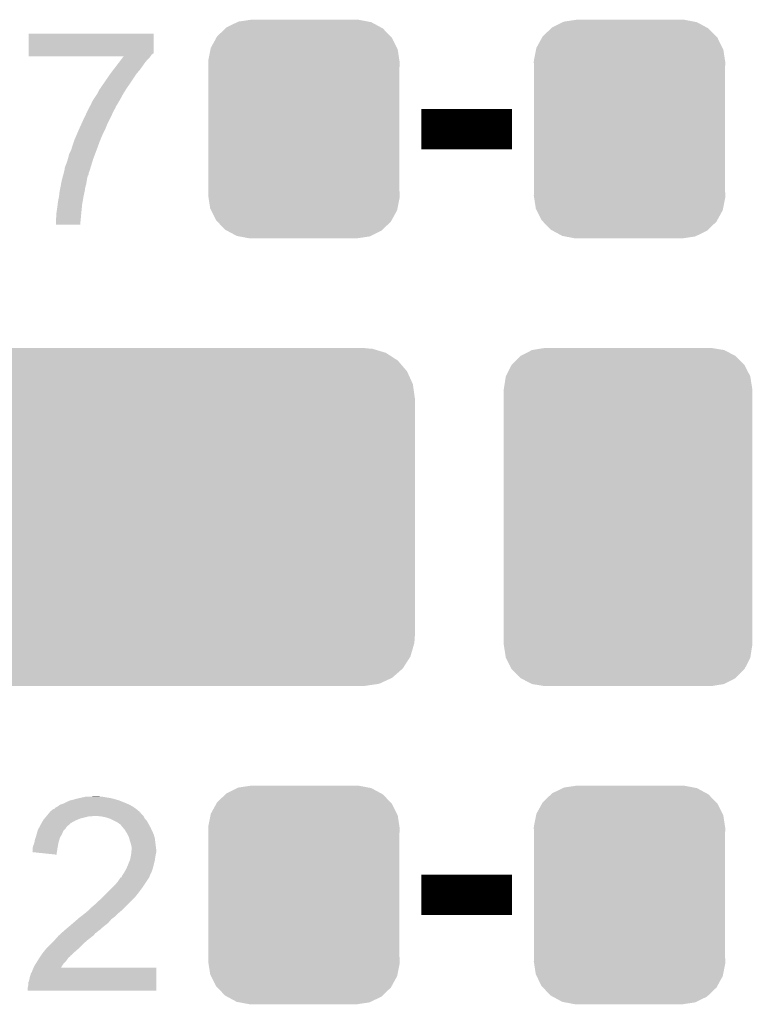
# Model space of a CAD drawing. Extents: x -1.3 to 24.2, y -3.9 to 39.3.
# Tile 25 of 38: x 1.7 to 5.4, y 23.9 to 28.8. Entities that reach past the tile are written whole.
import ezdxf

# ---------------------------------------------------------------- set-up
doc = ezdxf.new("R2010")
doc.units = 0
doc.layers.get('0').update_dxf_attribs({"linetype": 'CONTINUOUS'})
doc.layers.add('SOLIDSWITCH_7_CLICK_V100_GTO', color=14, linetype='CONTINUOUS')
doc.layers.add('SOLIDSWITCH_7_CLICK_V100_GTS', color=12, linetype='CONTINUOUS')

# ---------------------------------------------------------------- blocks, each defined once
blk = doc.blocks.new('CUSTOM_70')
for points in [[(-0.330752, 0.54146), (-0.266332, 0.551046), (0.324464, 0.54146), (0.274326, 0.551046)], [(-0.266332, 0.551046), (-0.26543, 0.55118), (0.274326, 0.551046), (0.26543, 0.55118)], [(-0.437866, 0.466866), (-0.39557, 0.507216), (0.436224, 0.466866), (0.397276, 0.507216)], [(-0.39557, 0.507216), (-0.39008, 0.512452), (0.397276, 0.507216), (0.3876, 0.512452)], [(-0.39008, 0.512452), (-0.336512, 0.538644), (0.3876, 0.512452), (0.339192, 0.538644)], [(-0.336512, 0.538644), (-0.330752, 0.54146), (0.339192, 0.538644), (0.324464, 0.54146)], [(-0.469636, 0.408968), (-0.4418, 0.4597), (0.468318, 0.408968), (0.44314, 0.4597)], [(-0.4418, 0.4597), (-0.437866, 0.466866), (0.44314, 0.4597), (0.436224, 0.466866)], [(-0.482418, 0.344176), (-0.4713, 0.400542), (0.481224, 0.344176), (0.472498, 0.400542)], [(-0.4713, 0.400542), (-0.469636, 0.408968), (0.472498, 0.400542), (0.468318, 0.408968)], [(-0.4826, 0.33528), (-0.482418, 0.344176), (0.4826, 0.33528), (0.481224, 0.344176)], [(-0.48133, 0.311898), (-0.4826, 0.33528), (0.48133, 0.311898), (0.4826, 0.33528)], [(-0.48133, 0.311896), (-0.48133, 0.311898), (0.48133, 0.311896), (0.48133, 0.311898)], [(-0.48133, -0.311896), (-0.48133, 0.311896), (0.48133, -0.311896), (0.48133, 0.311896)], [(-0.4826, -0.33528), (-0.481332, -0.311898), (0.4826, -0.33528), (0.48133, -0.311898)], [(-0.481222, -0.344176), (-0.4826, -0.33528), (0.482418, -0.344176), (0.4826, -0.33528)], [(-0.481332, -0.311898), (-0.48133, -0.311896), (0.48133, -0.311898), (0.48133, -0.311896)], [(-0.472498, -0.400542), (-0.481222, -0.344176), (0.471298, -0.400542), (0.482418, -0.344176)], [(-0.468316, -0.408968), (-0.472498, -0.400542), (0.469636, -0.408968), (0.471298, -0.400542)], [(-0.44314, -0.4597), (-0.468316, -0.408968), (0.441798, -0.4597), (0.469636, -0.408968)], [(-0.436222, -0.466866), (-0.44314, -0.4597), (0.437866, -0.466866), (0.441798, -0.4597)], [(-0.397276, -0.507216), (-0.436222, -0.466866), (0.395568, -0.507216), (0.437866, -0.466866)], [(-0.387598, -0.512452), (-0.397276, -0.507216), (0.39008, -0.512452), (0.395568, -0.507216)], [(-0.339192, -0.538644), (-0.387598, -0.512452), (0.33651, -0.538644), (0.39008, -0.512452)], [(-0.324462, -0.54146), (-0.339192, -0.538644), (0.330752, -0.54146), (0.33651, -0.538644)], [(-0.274326, -0.551046), (-0.324462, -0.54146), (0.26633, -0.551046), (0.330752, -0.54146)], [(-0.26543, -0.55118), (-0.274326, -0.551046), (0.26543, -0.55118), (0.26633, -0.551046)]]:
    blk.add_solid(points)
blk = doc.blocks.new('CUSTOM_71')
for points in [[(-0.48281, 0.841902), (-0.42037, 0.85217), (0.483484, 0.841902), (0.42037, 0.85217)], [(-0.586548, 0.766658), (-0.541626, 0.812014), (0.586702, 0.766658), (0.541468, 0.812014)], [(-0.541626, 0.812014), (-0.540802, 0.81244), (0.541468, 0.812014), (0.541042, 0.81244)], [(-0.540802, 0.81244), (-0.484172, 0.841678), (0.541042, 0.81244), (0.483922, 0.841678)], [(-0.484172, 0.841678), (-0.48281, 0.841902), (0.483922, 0.841678), (0.483484, 0.841902)], [(-0.61589, 0.709024), (-0.587126, 0.766074), (0.61601, 0.709024), (0.587, 0.766074)], [(-0.587126, 0.766074), (-0.586548, 0.766658), (0.587, 0.766074), (0.586702, 0.766658)], [(-0.62611, 0.64516), (-0.616234, 0.708338), (0.62611, 0.64516), (0.61612, 0.708338)], [(-0.616234, 0.708338), (-0.61589, 0.709024), (0.61612, 0.708338), (0.61601, 0.709024)], [(-0.62611, -0.64516), (-0.62611, 0.64516), (0.62611, -0.64516), (0.62611, 0.64516)], [(-0.616118, -0.708338), (-0.62611, -0.64516), (0.616234, -0.708338), (0.62611, -0.64516)], [(-0.61601, -0.709024), (-0.616118, -0.708338), (0.615888, -0.709024), (0.616234, -0.708338)], [(-0.586998, -0.766074), (-0.61601, -0.709024), (0.587126, -0.766074), (0.615888, -0.709024)], [(-0.586702, -0.766658), (-0.586998, -0.766074), (0.586546, -0.766658), (0.587126, -0.766074)], [(-0.541466, -0.812014), (-0.586702, -0.766658), (0.541626, -0.812014), (0.586546, -0.766658)], [(-0.541042, -0.81244), (-0.541466, -0.812014), (0.5408, -0.81244), (0.541626, -0.812014)], [(-0.48392, -0.841678), (-0.541042, -0.81244), (0.484172, -0.841678), (0.5408, -0.81244)], [(-0.483484, -0.841902), (-0.48392, -0.841678), (0.482808, -0.841902), (0.484172, -0.841678)], [(-0.42037, -0.85217), (-0.483484, -0.841902), (0.42037, -0.85217), (0.482808, -0.841902)]]:
    blk.add_solid(points)
blk = doc.blocks.new('CUSTOM_72')
for points in [[(-1.120818, 0.84043), (-1.068876, 0.848138), (1.111946, 0.84043), (1.08616, 0.848138)], [(-1.068876, 0.848138), (-1.05029, 0.850896), (1.08616, 0.848138), (1.05029, 0.850896)], [(-1.05029, 0.850896), (-1.05029, 0.85217), (1.05029, 0.850896), (1.05029, 0.85217)], [(-1.210446, 0.788938), (-1.185576, 0.81059), (1.214308, 0.788938), (1.1809, 0.81059)], [(-1.185576, 0.81059), (-1.14841, 0.827716), (1.1809, 0.81059), (1.154474, 0.827716)], [(-1.14841, 0.827716), (-1.120818, 0.84043), (1.154474, 0.827716), (1.111946, 0.84043)], [(-1.257842, 0.734926), (-1.239352, 0.763772), (1.260854, 0.734926), (1.235996, 0.763772)], [(-1.239352, 0.763772), (-1.210446, 0.788938), (1.235996, 0.763772), (1.214308, 0.788938)], [(-1.287726, 0.67002), (-1.277828, 0.703742), (1.29037, 0.67002), (1.275036, 0.703742)], [(-1.277828, 0.703742), (-1.257842, 0.734926), (1.275036, 0.703742), (1.260854, 0.734926)], [(-1.297906, 0.635326), (-1.287726, 0.67002), (1.29534, 0.635326), (1.29037, 0.67002)], [(-1.30175, -0.59944), (-1.30175, 0.59944), (1.30175, -0.59944), (1.30175, 0.59944)], [(-1.30048, 0.59944), (-1.297906, 0.635326), (1.30048, 0.59944), (1.29534, 0.635326)], [(-1.295338, -0.635326), (-1.30048, -0.59944), (1.297906, -0.635326), (1.30048, -0.59944)], [(-1.29037, -0.67002), (-1.295338, -0.635326), (1.287724, -0.67002), (1.297906, -0.635326)], [(-1.275034, -0.703742), (-1.29037, -0.67002), (1.277828, -0.703742), (1.287724, -0.67002)], [(-1.260856, -0.734926), (-1.275034, -0.703742), (1.25784, -0.734926), (1.277828, -0.703742)], [(-1.235996, -0.763772), (-1.260856, -0.734926), (1.239352, -0.763772), (1.25784, -0.734926)], [(-1.21431, -0.788938), (-1.235996, -0.763772), (1.210444, -0.788938), (1.239352, -0.763772)], [(-1.1809, -0.81059), (-1.21431, -0.788938), (1.185576, -0.81059), (1.210444, -0.788938)], [(-1.154476, -0.827716), (-1.1809, -0.81059), (1.148408, -0.827716), (1.185576, -0.81059)], [(-1.111946, -0.84043), (-1.154476, -0.827716), (1.120818, -0.84043), (1.148408, -0.827716)], [(-1.086162, -0.848138), (-1.111946, -0.84043), (1.068874, -0.848138), (1.120818, -0.84043)], [(-1.05029, -0.850896), (-1.086162, -0.848138), (1.05029, -0.850896), (1.068874, -0.848138)], [(-1.05029, -0.85217), (-1.05029, -0.850896), (1.05029, -0.85217), (1.05029, -0.850896)]]:
    blk.add_solid(points)

msp = doc.modelspace()

# ---------------------------------------------------------------- linework, layer by layer
at = {"layer": 'SOLIDSWITCH_7_CLICK_V100_GTO', "const_width": 0.2032}
for points in [[(3.7592, 28.2702), (4.2164, 28.2702)], [(3.7592, 24.4094), (4.2164, 24.4094)]]:
    msp.add_lwpolyline(points, dxfattribs=at)
at = {"layer": 'SOLIDSWITCH_7_CLICK_V100_GTO'}
for points in [[(1.780544, 28.65628), (1.780562, 28.750236), (2.41046, 28.65628), (2.41046, 28.750236)], [(1.780562, 28.750236), (1.780564, 28.75026), (2.41046, 28.750236), (1.780564, 28.75026)], [(1.78054, 28.6385), (1.780542, 28.646118), (2.39522, 28.6385), (2.400298, 28.646118)], [(1.78054, 28.635984), (1.78054, 28.6385), (2.393332, 28.635984), (2.39522, 28.6385)], [(1.780542, 28.653734), (1.780544, 28.65628), (2.410454, 28.653734), (2.41046, 28.65628)], [(1.780542, 28.6512), (1.780542, 28.653734), (2.40792, 28.6512), (2.410454, 28.653734)], [(1.780542, 28.646118), (1.780542, 28.6512), (2.400298, 28.646118), (2.40792, 28.6512)], [(2.258012, 28.63596), (1.78054, 28.635984), (2.393314, 28.63596), (2.393332, 28.635984)], [(2.205606, 28.56738), (2.232778, 28.60294), (2.33934, 28.56738), (2.36474, 28.60294)], [(2.232778, 28.60294), (2.242482, 28.615638), (2.36474, 28.60294), (2.374898, 28.615638)], [(2.242482, 28.615638), (2.252188, 28.62834), (2.374898, 28.615638), (2.387598, 28.62834)], [(2.252188, 28.62834), (2.258012, 28.63596), (2.387598, 28.62834), (2.393314, 28.63596)], [(2.160586, 28.50388), (2.19202, 28.5496), (2.29362, 28.50388), (2.3241, 28.5496)], [(2.19202, 28.5496), (2.205606, 28.56738), (2.3241, 28.5496), (2.33934, 28.56738)], [(2.143124, 28.47848), (2.160586, 28.50388), (2.27584, 28.47848), (2.29362, 28.50388)], [(2.109044, 28.4226), (2.12598, 28.448002), (2.24282, 28.4226), (2.256676, 28.448002)], [(2.12598, 28.448002), (2.127248, 28.45054), (2.256676, 28.448002), (2.258062, 28.45054)], [(2.127248, 28.45054), (2.136142, 28.468322), (2.258062, 28.45054), (2.269376, 28.468322)], [(2.136142, 28.468322), (2.143124, 28.47848), (2.269376, 28.468322), (2.27584, 28.47848)], [(2.087882, 28.384502), (2.09296, 28.392118), (2.21996, 28.384502), (2.22504, 28.392118)], [(2.09296, 28.39212), (2.09804, 28.404822), (2.225042, 28.39212), (2.23245, 28.404822)], [(2.09296, 28.392118), (2.09296, 28.39212), (2.22504, 28.392118), (2.225042, 28.39212)], [(2.09804, 28.404822), (2.105658, 28.41752), (2.23245, 28.404822), (2.239856, 28.41752)], [(2.105658, 28.41752), (2.109044, 28.4226), (2.239856, 28.41752), (2.24282, 28.4226)], [(2.062258, 28.33116), (2.070762, 28.34894), (2.19456, 28.33116), (2.20218, 28.34894)], [(2.070762, 28.34894), (2.07805, 28.36418), (2.20218, 28.34894), (2.2098, 28.36418)], [(2.07805, 28.36418), (2.084124, 28.376878), (2.2098, 28.36418), (2.21742, 28.376878)], [(2.084124, 28.376878), (2.08534, 28.37942), (2.21742, 28.376878), (2.218266, 28.37942)], [(2.08534, 28.37942), (2.087882, 28.384502), (2.218266, 28.37942), (2.21996, 28.384502)], [(2.032, 28.26512), (2.043544, 28.29052), (2.16408, 28.26512), (2.17424, 28.29052)], [(2.043544, 28.29052), (2.0574, 28.321), (2.17424, 28.29052), (2.18948, 28.321)], [(2.0574, 28.321), (2.062258, 28.33116), (2.18948, 28.321), (2.19456, 28.33116)], [(2.021114, 28.23972), (2.032, 28.26512), (2.15138, 28.23972), (2.16408, 28.26512)], [(2.00152, 28.18892), (2.008292, 28.20924), (2.13129, 28.18892), (2.13868, 28.20924)], [(2.008292, 28.20924), (2.00914, 28.211778), (2.13868, 28.20924), (2.139736, 28.211778)], [(2.00914, 28.211778), (2.021114, 28.23972), (2.139736, 28.211778), (2.15138, 28.23972)], [(1.97866, 28.12288), (1.98374, 28.143202), (2.10661, 28.12288), (2.114232, 28.143202)], [(1.98374, 28.143202), (1.993902, 28.163522), (2.114232, 28.143202), (2.121852, 28.163522)], [(1.993902, 28.163522), (1.999234, 28.1813), (2.121852, 28.163522), (2.12852, 28.1813)], [(1.999234, 28.1813), (2.00152, 28.18892), (2.12852, 28.1813), (2.13129, 28.18892)], [(1.96342, 28.0797), (1.973582, 28.1051), (2.093154, 28.0797), (2.10097, 28.1051)], [(1.973582, 28.1051), (1.977934, 28.120342), (2.10097, 28.1051), (2.10566, 28.120342)], [(1.977934, 28.120342), (1.97866, 28.12288), (2.10566, 28.120342), (2.10661, 28.12288)], [(1.954914, 28.041594), (1.956902, 28.049216), (2.082796, 28.041594), (2.0828, 28.049216)], [(1.956902, 28.049216), (1.958228, 28.0543), (2.0828, 28.049216), (2.08534, 28.0543)], [(1.958228, 28.0543), (1.96088, 28.064462), (2.08534, 28.0543), (2.088466, 28.064462)], [(1.96088, 28.064462), (1.960882, 28.072082), (2.088466, 28.064462), (2.09081, 28.072082)], [(1.960882, 28.072082), (1.96342, 28.0797), (2.09081, 28.072082), (2.093154, 28.0797)], [(1.94056, 27.9781), (1.94333, 27.993338), (2.065746, 27.9781), (2.0701, 27.993338)], [(1.94333, 27.993338), (1.94564, 28.00604), (2.0701, 27.993338), (2.072216, 28.00604)], [(1.94564, 28.00604), (1.950278, 28.02382), (2.072216, 28.00604), (2.07518, 28.02382)], [(1.950278, 28.02382), (1.952928, 28.03398), (2.07518, 28.02382), (2.077718, 28.03398)], [(1.952928, 28.03398), (1.954914, 28.041594), (2.077718, 28.03398), (2.082796, 28.041594)], [(1.933504, 27.93492), (1.93548, 27.952698), (2.0574, 27.93492), (2.06135, 27.952698)], [(1.93548, 27.952698), (1.936496, 27.957782), (2.06135, 27.952698), (2.06248, 27.957782)], [(1.936496, 27.957782), (1.94005, 27.975558), (2.06248, 27.957782), (2.06502, 27.975558)], [(1.94005, 27.975558), (1.94056, 27.9781), (2.06502, 27.975558), (2.065746, 27.9781)], [(1.926272, 27.891742), (1.92786, 27.904438), (2.04978, 27.891742), (2.05202, 27.904438)], [(1.92786, 27.904438), (1.93294, 27.92984), (2.05202, 27.904438), (2.056502, 27.92984)], [(1.93294, 27.92984), (1.933504, 27.93492), (2.056502, 27.92984), (2.0574, 27.93492)], [(1.92024, 27.84856), (1.92532, 27.88412), (2.04546, 27.84856), (2.049016, 27.88412)], [(1.92024, 27.84094), (1.92024, 27.84856), (2.0447, 27.84094), (2.04546, 27.84856)], [(1.92532, 27.88412), (1.926272, 27.891742), (2.049016, 27.88412), (2.04978, 27.891742)], [(1.9177, 27.818082), (1.92024, 27.833322), (2.042512, 27.818082), (2.04397, 27.833322)], [(1.9177, 27.787624), (1.9177, 27.818082), (2.0396, 27.787624), (2.042512, 27.818082)], [(1.92024, 27.833322), (1.92024, 27.84094), (2.04397, 27.833322), (2.0447, 27.84094)], [(2.039598, 27.7876), (1.9177, 27.787624), (2.039598, 27.7876), (2.0396, 27.787624)], [(1.93802, 24.86406), (1.95326, 24.86914), (2.288542, 24.86406), (2.276688, 24.86914)], [(1.95326, 24.86914), (1.958338, 24.87168), (2.276688, 24.86914), (2.27076, 24.87168)], [(1.958338, 24.87168), (1.983742, 24.884382), (2.27076, 24.87168), (2.239008, 24.884382)], [(1.983742, 24.884382), (1.993896, 24.88692), (2.239008, 24.884382), (2.232662, 24.88692)], [(1.993896, 24.88692), (2.00406, 24.88946), (2.232662, 24.88692), (2.223772, 24.88946)], [(2.00406, 24.88946), (2.021838, 24.89454), (2.223772, 24.88946), (2.205992, 24.89454)], [(2.021838, 24.89454), (2.033268, 24.89708), (2.205992, 24.89454), (2.197102, 24.89708)], [(2.033268, 24.89708), (2.067562, 24.9047), (2.197102, 24.89708), (2.151382, 24.9047)], [(2.09042, 24.9047), (2.115818, 24.90724), (2.141222, 24.9047), (2.131062, 24.90724)], [(1.871136, 24.80818), (1.879602, 24.818338), (2.35712, 24.80818), (2.346962, 24.818338)], [(1.879602, 24.818338), (1.885948, 24.825952), (2.346962, 24.818338), (2.341882, 24.825952)], [(1.885948, 24.825952), (1.885954, 24.82596), (2.341882, 24.825952), (2.339364, 24.82596)], [(1.885954, 24.82596), (1.888066, 24.828494), (2.339364, 24.82596), (2.33934, 24.828494)], [(1.888066, 24.828494), (1.892306, 24.83358), (2.33934, 24.828494), (2.33324, 24.83358)], [(1.892306, 24.83358), (1.894846, 24.833586), (2.33324, 24.83358), (2.333234, 24.833586)], [(1.894846, 24.833586), (1.902464, 24.8412), (2.333234, 24.833586), (2.3241, 24.8412)], [(1.902464, 24.8412), (1.91008, 24.843744), (2.3241, 24.8412), (2.32054, 24.843744)], [(1.91008, 24.843744), (1.917704, 24.851362), (2.32054, 24.843744), (2.309876, 24.851362)], [(1.917704, 24.851362), (1.922776, 24.8539), (2.309876, 24.851362), (2.306322, 24.8539)], [(1.922776, 24.8539), (1.927858, 24.856442), (2.306322, 24.8539), (2.301874, 24.856442)], [(1.927858, 24.856442), (1.93802, 24.86406), (2.301874, 24.856442), (2.288542, 24.86406)], [(1.835834, 24.754842), (1.84404, 24.77008), (1.97358, 24.754842), (1.990998, 24.77008)], [(1.84404, 24.77008), (1.84549, 24.77262), (1.990998, 24.77008), (1.993902, 24.77262)], [(1.84549, 24.77262), (1.85275, 24.78532), (1.993902, 24.77262), (2.016758, 24.78532)], [(1.85275, 24.78532), (1.8542, 24.787856), (2.016758, 24.78532), (2.023098, 24.787856)], [(1.8542, 24.787856), (1.860552, 24.795478), (2.023098, 24.787856), (2.042158, 24.795478)], [(1.860552, 24.795478), (1.86902, 24.80564), (2.042158, 24.795478), (2.082798, 24.80564)], [(1.86902, 24.80564), (1.871136, 24.808178), (2.098036, 24.80564), (2.105658, 24.808178)], [(1.871136, 24.808178), (1.871136, 24.80818), (2.105658, 24.808178), (2.113282, 24.80818)], [(2.14376, 24.80564), (2.113282, 24.80818), (2.35966, 24.80564), (2.35712, 24.80818)], [(2.14378, 24.805636), (2.14376, 24.80564), (2.359662, 24.805636), (2.35966, 24.80564)], [(2.169158, 24.80056), (2.14378, 24.805636), (2.362202, 24.80056), (2.359662, 24.805636)], [(2.184392, 24.795482), (2.169158, 24.80056), (2.364742, 24.795482), (2.362202, 24.80056)], [(2.192018, 24.79294), (2.184392, 24.795482), (2.367284, 24.79294), (2.364742, 24.795482)], [(2.202182, 24.787858), (2.192018, 24.79294), (2.372362, 24.787858), (2.367284, 24.79294)], [(2.227578, 24.77516), (2.202182, 24.787858), (2.37998, 24.77516), (2.372362, 24.787858)], [(2.23774, 24.76754), (2.227578, 24.77516), (2.384138, 24.76754), (2.37998, 24.77516)], [(2.245356, 24.762458), (2.23774, 24.76754), (2.38691, 24.762458), (2.384138, 24.76754)], [(1.8161, 24.7015), (1.820452, 24.716738), (1.93947, 24.7015), (1.94818, 24.716738)], [(1.820452, 24.716738), (1.825532, 24.734516), (1.94818, 24.716738), (1.955798, 24.734516)], [(1.825532, 24.734516), (1.82626, 24.737062), (1.955798, 24.734516), (1.958342, 24.737062)], [(1.82626, 24.737062), (1.83036, 24.744678), (1.958342, 24.737062), (1.965958, 24.744678)], [(1.83036, 24.744678), (1.834464, 24.7523), (1.965958, 24.744678), (1.97104, 24.7523)], [(1.834464, 24.7523), (1.835834, 24.754842), (1.97104, 24.7523), (1.97358, 24.754842)], [(2.247898, 24.757384), (2.245356, 24.762458), (2.389678, 24.757384), (2.38691, 24.762458)], [(2.25661, 24.747222), (2.247898, 24.757384), (2.39522, 24.747222), (2.389678, 24.757384)], [(2.26314, 24.739602), (2.25661, 24.747222), (2.398738, 24.739602), (2.39522, 24.747222)], [(2.27584, 24.719278), (2.26314, 24.739602), (2.40812, 24.719278), (2.398738, 24.739602)], [(2.27838, 24.7142), (2.27584, 24.719278), (2.410462, 24.7142), (2.40812, 24.719278)], [(1.803402, 24.658322), (1.80848, 24.671022), (1.927628, 24.658322), (1.929938, 24.671022)], [(1.80848, 24.671022), (1.808902, 24.67356), (1.929938, 24.671022), (1.9304, 24.67356)], [(1.808902, 24.67356), (1.811022, 24.686262), (1.9304, 24.67356), (1.934208, 24.686262)], [(1.811022, 24.686262), (1.815252, 24.698958), (1.934208, 24.686262), (1.938018, 24.698958)], [(1.815252, 24.698958), (1.8161, 24.7015), (1.938018, 24.698958), (1.93947, 24.7015)], [(2.286, 24.698962), (2.27838, 24.7142), (2.414814, 24.698962), (2.410462, 24.7142)], [(2.286638, 24.696418), (2.286, 24.698962), (2.41554, 24.696418), (2.414814, 24.698962)], [(2.291082, 24.67864), (2.286638, 24.696418), (2.417764, 24.67864), (2.41554, 24.696418)], [(2.296158, 24.6634), (2.291082, 24.67864), (2.419668, 24.6634), (2.417764, 24.67864)], [(1.798336, 24.625328), (1.80086, 24.630384), (1.922184, 24.625328), (1.922964, 24.630384)], [(1.920218, 24.612602), (1.798336, 24.625328), (1.920218, 24.612602), (1.922184, 24.625328)], [(1.80086, 24.648162), (1.803402, 24.658322), (1.925782, 24.648162), (1.927628, 24.658322)], [(1.80086, 24.64562), (1.80086, 24.648162), (1.92532, 24.64562), (1.925782, 24.648162)], [(1.80086, 24.630384), (1.80086, 24.64562), (1.922964, 24.630384), (1.92532, 24.64562)], [(2.2987, 24.650702), (2.296158, 24.6634), (2.421256, 24.650702), (2.419668, 24.6634)], [(2.296414, 24.61514), (2.29743, 24.625298), (2.42062, 24.61514), (2.42316, 24.625298)], [(2.29743, 24.625298), (2.298446, 24.635458), (2.42316, 24.625298), (2.42316, 24.635458)], [(2.298446, 24.635458), (2.2987, 24.637998), (2.42316, 24.635458), (2.422844, 24.637998)], [(2.2987, 24.637998), (2.2987, 24.650702), (2.422844, 24.637998), (2.421256, 24.650702)], [(2.28092, 24.5618), (2.289046, 24.58212), (2.410458, 24.5618), (2.41554, 24.58212)], [(2.289046, 24.58212), (2.29108, 24.587202), (2.41554, 24.58212), (2.416266, 24.587202)], [(2.29108, 24.587202), (2.29362, 24.5999), (2.416266, 24.587202), (2.41808, 24.5999)], [(2.29362, 24.5999), (2.29616, 24.612598), (2.41808, 24.5999), (2.420196, 24.612598)], [(2.29616, 24.612598), (2.296414, 24.61514), (2.420196, 24.612598), (2.42062, 24.61514)], [(2.253826, 24.511), (2.258902, 24.518616), (2.39268, 24.511), (2.39522, 24.518616)], [(2.258902, 24.518616), (2.260598, 24.521158), (2.39522, 24.518616), (2.397752, 24.521158)], [(2.260598, 24.521158), (2.2606, 24.521162), (2.397752, 24.521158), (2.397756, 24.521162)], [(2.2606, 24.521162), (2.27076, 24.538942), (2.397756, 24.521162), (2.404426, 24.538942)], [(2.27076, 24.538942), (2.271886, 24.541478), (2.404426, 24.538942), (2.405378, 24.541478)], [(2.271886, 24.541478), (2.28092, 24.5618), (2.405378, 24.541478), (2.410458, 24.5618)], [(2.21742, 24.46274), (2.23012, 24.47798), (2.363892, 24.46274), (2.374052, 24.47798)], [(2.23012, 24.47798), (2.24028, 24.493222), (2.374052, 24.47798), (2.384214, 24.493222)], [(2.24028, 24.493222), (2.240304, 24.49576), (2.384214, 24.493222), (2.385906, 24.49576)], [(2.240304, 24.49576), (2.245366, 24.495776), (2.385906, 24.49576), (2.385916, 24.495776)], [(2.245366, 24.495776), (2.246626, 24.498298), (2.385916, 24.495776), (2.387598, 24.498298)], [(2.246626, 24.498298), (2.250442, 24.505922), (2.387598, 24.498298), (2.390648, 24.505922)], [(2.250442, 24.505922), (2.253826, 24.511), (2.390648, 24.505922), (2.39268, 24.511)], [(2.15392, 24.39924), (2.17932, 24.42464), (2.31648, 24.39924), (2.3368, 24.42464)], [(2.17932, 24.42464), (2.19964, 24.44496), (2.3368, 24.42464), (2.35204, 24.44496)], [(2.19964, 24.44496), (2.21742, 24.46274), (2.35204, 24.44496), (2.363892, 24.46274)], [(2.11328, 24.36114), (2.14884, 24.39416), (2.27838, 24.36114), (2.3114, 24.39416)], [(2.14884, 24.39416), (2.15392, 24.39924), (2.3114, 24.39416), (2.31648, 24.39924)], [(2.065022, 24.317962), (2.080258, 24.330658), (2.232662, 24.317962), (2.247896, 24.330658)], [(2.080258, 24.330658), (2.08026, 24.33066), (2.247896, 24.330658), (2.2479, 24.33066)], [(2.08026, 24.33066), (2.0955, 24.3459), (2.2479, 24.33066), (2.26314, 24.3459)], [(2.0955, 24.3459), (2.11328, 24.36114), (2.26314, 24.3459), (2.27838, 24.36114)], [(2.00321, 24.267158), (2.02692, 24.287478), (2.179318, 24.267158), (2.197096, 24.287478)], [(2.02692, 24.287478), (2.026922, 24.28748), (2.197096, 24.287478), (2.197098, 24.28748)], [(2.026922, 24.28748), (2.032002, 24.29256), (2.197098, 24.28748), (2.20387, 24.29256)], [(2.032002, 24.29256), (2.045546, 24.30272), (2.20387, 24.29256), (2.217418, 24.30272)], [(2.045546, 24.30272), (2.05232, 24.3078), (2.217418, 24.30272), (2.222498, 24.3078)], [(2.05232, 24.3078), (2.06502, 24.31796), (2.222498, 24.3078), (2.232658, 24.31796)], [(2.06502, 24.31796), (2.065022, 24.317962), (2.232658, 24.31796), (2.232662, 24.317962)], [(1.944366, 24.216358), (1.949958, 24.22144), (2.115818, 24.216358), (2.12344, 24.22144)], [(1.949958, 24.22144), (1.958332, 24.229054), (2.12344, 24.22144), (2.131054, 24.229054)], [(1.958332, 24.229054), (1.95834, 24.22906), (2.131054, 24.229054), (2.133596, 24.22906)], [(1.95834, 24.22906), (1.982354, 24.24938), (2.133596, 24.22906), (2.15646, 24.24938)], [(1.982354, 24.24938), (1.99136, 24.257), (2.15646, 24.24938), (2.166256, 24.257)], [(1.99136, 24.257), (2.00321, 24.267158), (2.166256, 24.257), (2.179318, 24.267158)], [(1.88976, 24.16048), (1.91008, 24.1808), (2.05232, 24.16048), (2.07518, 24.1808)], [(1.91008, 24.1808), (1.925884, 24.19858), (2.07518, 24.1808), (2.09804, 24.19858)], [(1.925884, 24.19858), (1.9304, 24.20366), (2.09804, 24.19858), (2.104812, 24.20366)], [(1.9304, 24.20366), (1.93319, 24.206198), (2.104812, 24.20366), (2.108198, 24.206198)], [(1.93319, 24.206198), (1.944366, 24.216358), (2.108198, 24.206198), (2.115818, 24.216358)], [(1.853184, 24.119842), (1.867408, 24.13762), (2.00914, 24.119842), (2.02946, 24.13762)], [(1.867408, 24.13762), (1.86944, 24.14016), (2.02946, 24.13762), (2.032, 24.14016)], [(1.86944, 24.14016), (1.88976, 24.16048), (2.032, 24.14016), (2.05232, 24.16048)], [(1.818006, 24.0665), (1.824354, 24.07666), (1.95834, 24.0665), (1.968498, 24.07666)], [(1.824354, 24.07666), (1.830704, 24.08682), (1.968498, 24.07666), (1.97612, 24.08682)], [(1.830704, 24.08682), (1.83388, 24.0919), (1.97612, 24.08682), (1.979506, 24.0919)], [(1.83388, 24.0919), (1.835572, 24.094438), (1.979506, 24.0919), (1.981198, 24.094438)], [(1.835572, 24.094438), (1.83896, 24.099522), (1.981198, 24.094438), (1.988816, 24.099522)], [(1.83896, 24.099522), (1.842336, 24.104584), (1.988816, 24.099522), (1.991354, 24.104584)], [(1.842336, 24.104584), (1.842346, 24.1046), (1.991354, 24.104584), (1.993896, 24.1046)], [(1.842346, 24.1046), (1.84912, 24.11476), (1.993896, 24.1046), (2.004056, 24.11476)], [(1.84912, 24.11476), (1.853184, 24.119842), (2.004056, 24.11476), (2.00914, 24.119842)], [(1.79578, 24.020778), (1.80086, 24.03348), (2.423154, 24.020778), (2.423156, 24.03348)], [(1.80086, 24.03348), (1.805204, 24.043616), (2.423156, 24.03348), (2.42316, 24.043616)], [(1.805204, 24.043616), (1.805214, 24.04364), (2.42316, 24.043616), (1.943146, 24.04364)], [(1.805214, 24.04364), (1.808482, 24.05126), (1.943146, 24.04364), (1.94821, 24.05126)], [(1.808482, 24.05126), (1.818006, 24.0665), (1.94821, 24.05126), (1.95834, 24.0665)], [(1.778002, 23.967444), (1.78308, 23.980142), (2.423144, 23.967444), (2.423146, 23.980142)], [(1.78308, 23.980142), (1.785622, 23.995382), (2.423146, 23.980142), (2.42315, 23.995382)], [(1.785622, 23.995382), (1.7907, 24.010624), (2.42315, 23.995382), (2.423152, 24.010624)], [(1.7907, 24.010624), (1.790704, 24.013166), (2.423152, 24.010624), (2.423152, 24.013166)], [(1.790704, 24.013166), (1.79578, 24.020778), (2.423152, 24.013166), (2.423154, 24.020778)], [(1.77546, 23.942042), (1.778, 23.954742), (2.423138, 23.942042), (2.42314, 23.954742)], [(1.77546, 23.926824), (1.77546, 23.942042), (2.423136, 23.926824), (2.423138, 23.942042)], [(2.423136, 23.9268), (1.77546, 23.926824), (2.423136, 23.9268), (2.423136, 23.926824)], [(1.778, 23.954742), (1.778002, 23.967444), (2.42314, 23.954742), (2.423144, 23.967444)]]:
    msp.add_solid(points, dxfattribs=at)

# ---------------------------------------------------------------- block references
at = {"layer": 'SOLIDSWITCH_7_CLICK_V100_GTS'}
for name, p in [('CUSTOM_70', (3.16738, 28.2702)), ('CUSTOM_70', (4.80822, 28.2702)), ('CUSTOM_72', (2.4257, 26.3144)), ('CUSTOM_71', (4.8006, 26.3144)), ('CUSTOM_70', (3.16738, 24.4094)), ('CUSTOM_70', (4.80822, 24.4094))]:
    msp.add_blockref(name, p, dxfattribs=at)

doc.saveas('drawing.dxf')
